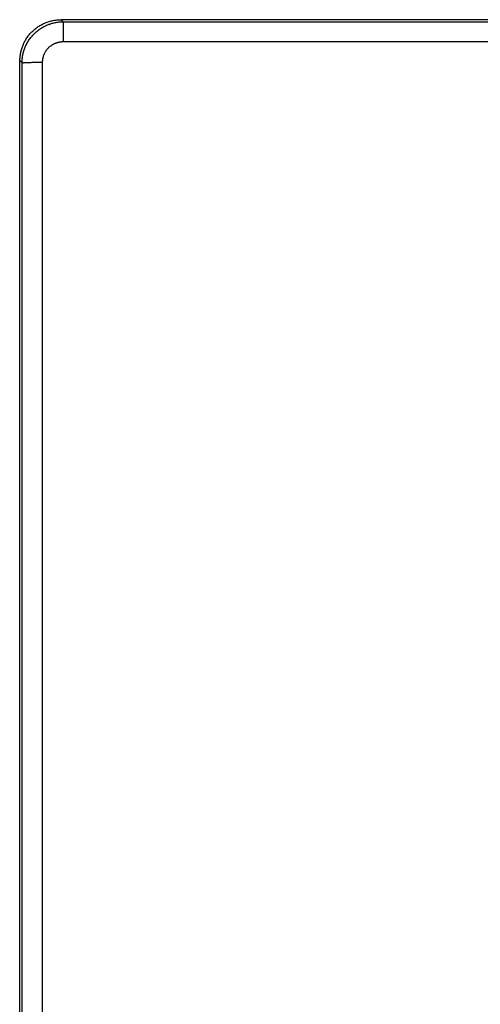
# Model space of a CAD drawing. Header units: millimetres. Extents: x -61 to 480, y -58 to 322.
# Tile 13 of 22: x -13 to 9, y 274 to 322. Entities that reach past the tile are written whole.
import ezdxf

# ---------------------------------------------------------------- set-up
doc = ezdxf.new("R2010")
doc.units = ezdxf.units.MM
doc.header["$LTSCALE"] = 23.1
doc.layers.get('0').update_dxf_attribs({"linetype": 'CONTINUOUS'})

msp = doc.modelspace()

# ---------------------------------------------------------------- linework, layer by layer
at = {"color": 9, "linetype": 'CONTINUOUS'}
for p, q in [((-10.764, 322.164), (-10.866, 322.266)), ((-10.764, 322.164), (-10.764, 321.2)), ((-10.764, 322.164), (157.872, 322.164)), ((-10.764, 321.2), (157.872, 321.2)), ((-12.763, 320.164), (-12.866, 320.267)), ((-12.763, 250.53), (-12.763, 320.164)), ((-11.763, 250.495), (-11.763, 320.199))]:
    msp.add_line(p, q, dxfattribs=at)
at = {"color": 7, "linetype": 'CONTINUOUS'}
msp.add_line((157.974, 322.266), (-10.866, 322.266), dxfattribs=at)
msp.add_open_spline([(-12.866, 320.267), (-12.866, 320.3), (-12.864, 320.365), (-12.857, 320.463), (-12.845, 320.561), (-12.828, 320.657), (-12.806, 320.753), (-12.78, 320.848), (-12.749, 320.941), (-12.714, 321.032), (-12.674, 321.122), (-12.63, 321.21), (-12.582, 321.295), (-12.529, 321.378), (-12.473, 321.458), (-12.412, 321.536), (-12.348, 321.61), (-12.28, 321.681), (-12.209, 321.749), (-12.135, 321.813), (-12.057, 321.873), (-11.977, 321.93), (-11.894, 321.982), (-11.809, 322.031), (-11.721, 322.075), (-11.631, 322.114), (-11.54, 322.15), (-11.447, 322.18), (-11.352, 322.207), (-11.256, 322.228), (-11.16, 322.245), (-11.062, 322.257), (-10.964, 322.264), (-10.899, 322.266), (-10.866, 322.266)], degree=3, knots=[0, 0, 0, 0, 0.03125, 0.0625, 0.09375, 0.125, 0.15625, 0.1875, 0.21875, 0.25, 0.28125, 0.3125, 0.34375, 0.375, 0.40625, 0.4375, 0.46875, 0.5, 0.53125, 0.5625, 0.59375, 0.625, 0.65625, 0.6875, 0.71875, 0.75, 0.78125, 0.8125, 0.84375, 0.875, 0.90625, 0.9375, 0.96875, 1, 1, 1, 1], dxfattribs=at)
at = {"color": 9, "linetype": 'CONTINUOUS'}
for points, knots in [([(-12.763, 320.164), (-12.763, 320.197), (-12.761, 320.262), (-12.754, 320.36), (-12.742, 320.458), (-12.725, 320.554), (-12.704, 320.65), (-12.682, 320.729), (-12.662, 320.792), (-12.641, 320.853), (-12.611, 320.93), (-12.572, 321.02), (-12.527, 321.107), (-12.479, 321.193), (-12.427, 321.275), (-12.37, 321.356), (-12.31, 321.433), (-12.246, 321.507), (-12.178, 321.578), (-12.107, 321.646), (-12.033, 321.71), (-11.955, 321.771), (-11.875, 321.827), (-11.792, 321.88), (-11.707, 321.928), (-11.619, 321.972), (-11.529, 322.012), (-11.453, 322.042), (-11.391, 322.063), (-11.329, 322.083), (-11.25, 322.104), (-11.154, 322.126), (-11.057, 322.143), (-10.96, 322.155), (-10.862, 322.162), (-10.797, 322.164), (-10.764, 322.164)], [0, 0, 0, 0, 0.031155, 0.062366, 0.093619, 0.1249, 0.156193, 0.187485, 0.203128, 0.218767, 0.250031, 0.281284, 0.31253, 0.343771, 0.37501, 0.406251, 0.437497, 0.468747, 0.5, 0.531252, 0.562502, 0.593748, 0.624989, 0.656229, 0.68747, 0.718716, 0.749969, 0.781233, 0.796872, 0.812514, 0.843806, 0.8751, 0.90638, 0.937634, 0.968845, 1, 1, 1, 1]), ([(-11.763, 320.199), (-11.763, 320.2), (-11.763, 320.202), (-11.763, 320.205), (-11.763, 320.208), (-11.763, 320.211), (-11.763, 320.214), (-11.763, 320.218), (-11.763, 320.223), (-11.763, 320.229), (-11.762, 320.236), (-11.762, 320.242), (-11.762, 320.25), (-11.761, 320.26), (-11.761, 320.272), (-11.76, 320.285), (-11.758, 320.301), (-11.756, 320.321), (-11.753, 320.345), (-11.749, 320.37), (-11.743, 320.402), (-11.734, 320.442), (-11.721, 320.489), (-11.705, 320.536), (-11.688, 320.582), (-11.668, 320.626), (-11.646, 320.67), (-11.622, 320.713), (-11.587, 320.768), (-11.548, 320.821), (-11.505, 320.871), (-11.471, 320.906), (-11.436, 320.94), (-11.386, 320.983), (-11.334, 321.022), (-11.278, 321.057), (-11.236, 321.082), (-11.192, 321.104), (-11.147, 321.124), (-11.101, 321.141), (-11.054, 321.157), (-11.007, 321.17), (-10.967, 321.179), (-10.935, 321.185), (-10.911, 321.189), (-10.886, 321.192), (-10.866, 321.194), (-10.85, 321.196), (-10.838, 321.197), (-10.825, 321.198), (-10.815, 321.198), (-10.807, 321.199), (-10.801, 321.199), (-10.795, 321.199), (-10.789, 321.199), (-10.783, 321.199), (-10.779, 321.199), (-10.776, 321.199), (-10.773, 321.199), (-10.77, 321.2), (-10.767, 321.2), (-10.765, 321.2), (-10.764, 321.2)], [0, 0, 0, 0, 0.001953, 0.003906, 0.005858, 0.007811, 0.009764, 0.011717, 0.015622, 0.019528, 0.023433, 0.027339, 0.031244, 0.039055, 0.046866, 0.054678, 0.062489, 0.07811, 0.093732, 0.109354, 0.124976, 0.156218, 0.187461, 0.218703, 0.249947, 0.281191, 0.312435, 0.343681, 0.374927, 0.437404, 0.468653, 0.499902, 0.531153, 0.562405, 0.624892, 0.656147, 0.687402, 0.718658, 0.749915, 0.781173, 0.812431, 0.84369, 0.874949, 0.89058, 0.906211, 0.921842, 0.937474, 0.945289, 0.953105, 0.960921, 0.968737, 0.972645, 0.976552, 0.98046, 0.984368, 0.988276, 0.99023, 0.992184, 0.994138, 0.996092, 0.998046, 1, 1, 1, 1]), ([(-12.763, 320.164), (-12.763, 320.165), (-12.763, 320.165), (-12.762, 320.165), (-12.762, 320.166), (-12.761, 320.166), (-12.76, 320.167), (-12.759, 320.167), (-12.758, 320.167), (-12.756, 320.168), (-12.753, 320.169), (-12.75, 320.17), (-12.745, 320.17), (-12.741, 320.171), (-12.735, 320.172), (-12.729, 320.173), (-12.723, 320.174), (-12.713, 320.175), (-12.699, 320.176), (-12.681, 320.178), (-12.661, 320.179), (-12.639, 320.181), (-12.614, 320.182), (-12.588, 320.184), (-12.56, 320.185), (-12.518, 320.187), (-12.462, 320.189), (-12.39, 320.191), (-12.312, 320.193), (-12.228, 320.195), (-12.141, 320.196), (-12.049, 320.197), (-11.956, 320.198), (-11.86, 320.199), (-11.796, 320.199), (-11.763, 320.199)], [0, 0, 0, 0, 0.000509, 0.001113, 0.001829, 0.002668, 0.003636, 0.004738, 0.005977, 0.007354, 0.010526, 0.014263, 0.018567, 0.023438, 0.028875, 0.034878, 0.041443, 0.048568, 0.064481, 0.082586, 0.10284, 0.1252, 0.149613, 0.176023, 0.204369, 0.234584, 0.300338, 0.372669, 0.450897, 0.53429, 0.622063, 0.713391, 0.807416, 0.903253, 1, 1, 1, 1])]:
    msp.add_open_spline(points, degree=3, knots=knots, dxfattribs=at)
at = {"color": 7, "linetype": 'CONTINUOUS'}
msp.add_open_spline([(-12.866, 250.427), (-12.873, 262.067), (-12.88, 285.347), (-12.873, 308.627), (-12.866, 320.267)], degree=3, dxfattribs=at)

doc.saveas('drawing.dxf')
